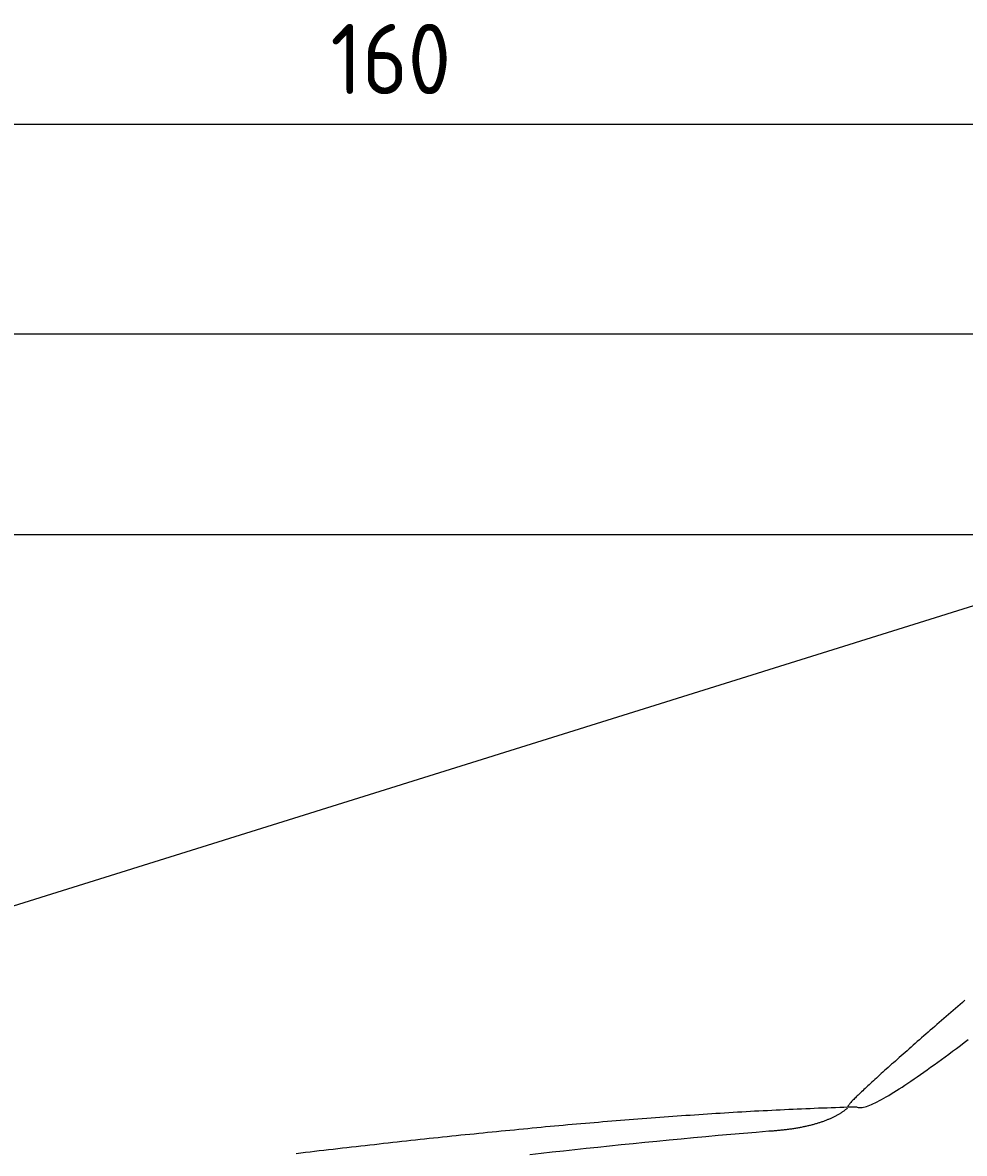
# Model space of a CAD drawing. Extents: x 562 to 7231, y 6017 to 11876.
# Tile 42 of 66: x 1500 to 2438, y 10750 to 11876. Entities that reach past the tile are written whole.
import ezdxf

# ---------------------------------------------------------------- set-up
doc = ezdxf.new("R2010")
doc.units = 0
doc.layers.get('0').update_dxf_attribs({"linetype": 'CONTINUOUS'})
doc.layers.get('DEFPOINTS').update_dxf_attribs({"linetype": 'CONTINUOUS'})
doc.layers.add('4', color=3, linetype='CONTINUOUS')
doc.layers.add('CAR', color=10, linetype='CONTINUOUS')
doc.styles.get("Standard").update_dxf_attribs({"font": 'ISOCP.SHX'})
doc.dimstyles.get("Standard").update_dxf_attribs({"dimtxt": 6, "dimasz": 10, "dimexe": 0.18, "dimexo": 0.0625, "dimgap": 2, "dimtad": 1, "dimzin": 0, "dimcen": 0.09, "dimazin": 3, "dimtfac": 1, "dimtofl": 0, "dimtmove": 0, "dimatfit": 3})

# ---------------------------------------------------------------- blocks, each defined once
blk = doc.blocks.new('PUNKT')
at = {"layer": '4', "color": 0, "linetype": 'BYBLOCK'}
blk.add_line((-0.5, 0), (-1, 0), dxfattribs=at)
at = {"layer": '4', "color": 0, "linetype": 'BYBLOCK', "const_width": 0.5}
blk.add_lwpolyline([(-0.25, 0, 1), (0.25, 0, 1)], format="xyb", close=True, dxfattribs=at)
blk = doc.blocks.new('*U24')
at = {"layer": '4', "color": 2}
blk.add_text('160', height=70, dxfattribs=at).set_placement((1806.2, 11804.6))
blk = doc.blocks.new('*D8')
at = {"layer": '4'}
for p, q in [((1072.8, 11385.9), (1072.8, 11814.6)), ((2672.8, 11385.9), (2672.8, 11814.6)), ((1112.8, 11774.6), (2632.8, 11774.6))]:
    blk.add_line(p, q, dxfattribs=at)
at = {"layer": 'DEFPOINTS', "color": 0}
for p in [(2672.8, 11774.6), (1072.8, 11365.9), (2672.8, 11365.9)]:
    blk.add_point(p, dxfattribs=at)
blk.add_blockref('*U24', (0, 0))
at = {"layer": '4', "xscale": 40, "yscale": 40, "zscale": 40, "rotation": 180}
blk.add_blockref('PUNKT', (1072.8, 11774.6), dxfattribs=at)
at = {"layer": '4', "xscale": 40, "yscale": 40, "zscale": 40}
blk.add_blockref('PUNKT', (2672.8, 11774.6), dxfattribs=at)

msp = doc.modelspace()

# ---------------------------------------------------------------- linework, layer by layer
for p, q in [((872.775, 11565.902), (6472.775, 11565.902)), ((6272.775, 11365.902), (1072.775, 11365.902)), ((1072.775, 10865.902), (2672.775, 11365.902))]:
    msp.add_line(p, q)
at = {"layer": 'CAR'}
for points in [[(2438, 10902.3, 0), (2435.64, 10900.2, 0), (2433.28, 10898.2, 0), (2430.94, 10896.2, 0), (2428.6, 10894.2, 0), (2426.27, 10892.2, 0), (2423.95, 10890.1, 0), (2421.65, 10888.1, 0), (2419.35, 10886.2, 0), (2417.06, 10884.2, 0), (2414.79, 10882.2, 0), (2412.52, 10880.2, 0), (2410.27, 10878.3, 0), (2408.04, 10876.3, 0), (2405.81, 10874.4, 0), (2403.61, 10872.5, 0), (2401.41, 10870.6, 0), (2399.23, 10868.7, 0), (2397.07, 10866.8, 0), (2394.93, 10864.9, 0), (2392.8, 10863, 0), (2390.69, 10861.2, 0), (2388.59, 10859.3, 0), (2386.52, 10857.5, 0), (2384.46, 10855.7, 0), (2382.43, 10853.9, 0), (2380.42, 10852.1, 0), (2378.42, 10850.4, 0), (2376.45, 10848.6, 0), (2374.5, 10846.9, 0), (2372.58, 10845.2, 0), (2370.68, 10843.5, 0), (2368.8, 10841.8, 0), (2366.95, 10840.2, 0), (2365.12, 10838.6, 0), (2363.33, 10837, 0), (2361.55, 10835.4, 0), (2359.81, 10833.8, 0), (2358.09, 10832.3, 0), (2356.41, 10830.8, 0), (2354.75, 10829.3, 0), (2353.12, 10827.8, 0), (2351.53, 10826.3, 0), (2349.97, 10824.9, 0), (2348.44, 10823.5, 0), (2346.94, 10822.2, 0), (2345.48, 10820.8, 0), (2344.05, 10819.5, 0), (2342.66, 10818.2, 0), (2341.3, 10817, 0), (2339.98, 10815.7, 0), (2338.7, 10814.5, 0), (2337.46, 10813.4, 0), (2336.26, 10812.2, 0), (2335.1, 10811.1, 0), (2333.98, 10810.1, 0), (2332.9, 10809, 0), (2331.86, 10808, 0), (2330.87, 10807.1, 0), (2329.92, 10806.2, 0), (2329.02, 10805.3, 0), (2328.16, 10804.4, 0), (2327.35, 10803.6, 0), (2326.59, 10802.8, 0), (2325.88, 10802.1, 0), (2325.21, 10801.4, 0), (2324.6, 10800.7, 0), (2324.03, 10800.1, 0), (2323.52, 10799.5, 0), (2323.06, 10799, 0), (2322.66, 10798.5, 0), (2322.31, 10798, 0), (2322.01, 10797.6, 0), (2321.78, 10797.3, 0), (2321.59, 10797, 0), (2321.47, 10796.7, 0), (2321.41, 10796.5, 0), (2321.4, 10796.3, 0), (2321.46, 10796.2, 0), (2321.58, 10796.1, 0)], [(2330.17, 10796.4, 0), (2330.87, 10796, 0), (2331.68, 10795.7, 0), (2332.59, 10795.6, 0), (2333.59, 10795.5, 0), (2334.7, 10795.6, 0), (2335.9, 10795.7, 0), (2337.19, 10795.9, 0), (2338.58, 10796.3, 0), (2340.07, 10796.7, 0), (2341.64, 10797.3, 0), (2343.31, 10797.9, 0), (2345.06, 10798.6, 0), (2346.91, 10799.4, 0), (2348.84, 10800.3, 0), (2350.86, 10801.3, 0), (2352.96, 10802.4, 0), (2355.15, 10803.6, 0), (2357.41, 10804.8, 0), (2359.76, 10806.2, 0), (2362.19, 10807.6, 0), (2364.7, 10809.1, 0), (2367.29, 10810.7, 0), (2369.95, 10812.4, 0), (2372.69, 10814.1, 0), (2375.51, 10815.9, 0), (2378.39, 10817.8, 0), (2381.35, 10819.8, 0), (2384.38, 10821.9, 0), (2387.48, 10824, 0), (2390.64, 10826.2, 0), (2393.88, 10828.4, 0), (2397.18, 10830.7, 0), (2400.54, 10833.1, 0), (2403.97, 10835.6, 0), (2407.46, 10838.1, 0), (2411.01, 10840.7, 0), (2414.62, 10843.3, 0), (2418.29, 10846, 0), (2422.02, 10848.7, 0), (2425.81, 10851.6, 0), (2429.65, 10854.4, 0), (2433.54, 10857.3, 0), (2437.49, 10860.3, 0), (2441.49, 10863.3, 0)], [(1771.96, 10749.9, 0), (1776.58, 10750.4, 0), (1781.2, 10751, 0), (1785.81, 10751.5, 0), (1790.42, 10752.1, 0), (1795.03, 10752.6, 0), (1799.63, 10753.1, 0), (1804.23, 10753.7, 0), (1808.82, 10754.2, 0), (1813.41, 10754.7, 0), (1818, 10755.3, 0), (1822.58, 10755.8, 0), (1827.16, 10756.3, 0), (1831.73, 10756.8, 0), (1836.3, 10757.3, 0), (1840.87, 10757.9, 0), (1845.43, 10758.4, 0), (1849.99, 10758.9, 0), (1854.55, 10759.4, 0), (1859.1, 10759.9, 0), (1863.64, 10760.4, 0), (1868.19, 10760.9, 0), (1872.73, 10761.4, 0), (1877.26, 10761.9, 0), (1881.79, 10762.4, 0), (1886.32, 10762.9, 0), (1890.84, 10763.4, 0), (1895.36, 10763.9, 0), (1899.88, 10764.4, 0), (1904.39, 10764.9, 0), (1908.9, 10765.3, 0), (1913.41, 10765.8, 0), (1917.91, 10766.3, 0), (1922.41, 10766.8, 0), (1926.9, 10767.2, 0), (1931.39, 10767.7, 0), (1935.88, 10768.2, 0), (1940.36, 10768.6, 0), (1944.84, 10769.1, 0), (1949.31, 10769.5, 0), (1953.79, 10770, 0), (1958.25, 10770.5, 0), (1962.72, 10770.9, 0), (1967.18, 10771.3, 0), (1971.64, 10771.8, 0), (1976.09, 10772.2, 0), (1980.54, 10772.7, 0), (1984.99, 10773.1, 0), (1989.43, 10773.5, 0), (1993.87, 10774, 0), (1998.31, 10774.4, 0), (2002.74, 10774.8, 0), (2007.17, 10775.2, 0), (2011.59, 10775.6, 0), (2016.02, 10776.1, 0), (2020.43, 10776.5, 0), (2024.85, 10776.9, 0), (2029.26, 10777.3, 0), (2033.67, 10777.7, 0), (2038.07, 10778.1, 0), (2042.48, 10778.5, 0), (2046.87, 10778.9, 0), (2051.27, 10779.2, 0), (2055.66, 10779.6, 0), (2060.05, 10780, 0), (2064.43, 10780.4, 0), (2068.81, 10780.8, 0), (2073.19, 10781.1, 0), (2077.56, 10781.5, 0), (2081.94, 10781.9, 0), (2086.3, 10782.2, 0), (2090.67, 10782.6, 0), (2095.03, 10782.9, 0), (2099.39, 10783.3, 0), (2103.74, 10783.6, 0), (2108.09, 10784, 0), (2112.44, 10784.3, 0), (2116.79, 10784.7, 0), (2121.13, 10785, 0), (2125.47, 10785.3, 0), (2129.8, 10785.6, 0), (2134.13, 10786, 0), (2138.46, 10786.3, 0), (2142.79, 10786.6, 0), (2147.11, 10786.9, 0), (2151.43, 10787.2, 0), (2155.75, 10787.5, 0), (2160.06, 10787.8, 0), (2164.37, 10788.1, 0), (2168.68, 10788.4, 0), (2172.98, 10788.7, 0), (2177.28, 10789, 0), (2181.58, 10789.3, 0), (2185.88, 10789.5, 0), (2190.17, 10789.8, 0), (2194.46, 10790.1, 0), (2198.74, 10790.3, 0), (2203.03, 10790.6, 0), (2207.31, 10790.8, 0), (2211.58, 10791.1, 0), (2215.86, 10791.3, 0), (2220.13, 10791.6, 0), (2224.39, 10791.8, 0), (2228.66, 10792.1, 0), (2232.92, 10792.3, 0), (2237.18, 10792.5, 0), (2241.44, 10792.7, 0), (2245.69, 10793, 0), (2249.94, 10793.2, 0), (2254.19, 10793.4, 0), (2258.43, 10793.6, 0), (2262.68, 10793.8, 0), (2266.91, 10794, 0), (2271.15, 10794.2, 0), (2275.38, 10794.4, 0), (2279.61, 10794.5, 0), (2283.84, 10794.7, 0), (2288.07, 10794.9, 0), (2292.29, 10795.1, 0), (2296.51, 10795.2, 0), (2300.73, 10795.4, 0), (2304.94, 10795.6, 0), (2309.15, 10795.7, 0), (2313.36, 10795.9, 0), (2317.57, 10796, 0), (2321.77, 10796.1, 0), (2325.97, 10796.3, 0), (2330.17, 10796.4, 0)], [(2242.89, 10772.2, 0), (2244.04, 10772.3, 0), (2245.19, 10772.4, 0), (2246.33, 10772.4, 0), (2247.46, 10772.5, 0), (2248.59, 10772.6, 0), (2249.71, 10772.7, 0), (2250.82, 10772.8, 0), (2251.92, 10772.9, 0), (2253.02, 10773, 0), (2254.11, 10773.1, 0), (2255.2, 10773.2, 0), (2256.27, 10773.3, 0), (2257.34, 10773.4, 0), (2258.41, 10773.6, 0), (2259.46, 10773.7, 0), (2260.51, 10773.8, 0), (2261.55, 10773.9, 0), (2262.59, 10774.1, 0), (2263.62, 10774.2, 0), (2264.64, 10774.3, 0), (2265.65, 10774.5, 0), (2266.66, 10774.6, 0), (2267.66, 10774.8, 0), (2268.65, 10774.9, 0), (2269.64, 10775.1, 0), (2270.62, 10775.3, 0), (2271.59, 10775.4, 0), (2272.55, 10775.6, 0), (2273.51, 10775.8, 0), (2274.46, 10775.9, 0), (2275.41, 10776.1, 0), (2276.34, 10776.3, 0), (2277.27, 10776.5, 0), (2278.2, 10776.7, 0), (2279.11, 10776.9, 0), (2280.02, 10777.1, 0), (2280.92, 10777.3, 0), (2281.82, 10777.5, 0), (2282.71, 10777.7, 0), (2283.59, 10777.9, 0), (2284.46, 10778.1, 0), (2285.33, 10778.3, 0), (2286.19, 10778.6, 0), (2287.04, 10778.8, 0), (2287.89, 10779, 0), (2288.73, 10779.3, 0), (2289.56, 10779.5, 0), (2290.39, 10779.7, 0), (2291.21, 10780, 0), (2292.02, 10780.2, 0), (2292.82, 10780.5, 0), (2293.62, 10780.7, 0), (2294.41, 10781, 0), (2295.19, 10781.3, 0), (2295.97, 10781.5, 0), (2296.74, 10781.8, 0), (2297.5, 10782.1, 0), (2298.26, 10782.3, 0), (2299.01, 10782.6, 0), (2299.75, 10782.9, 0), (2300.48, 10783.2, 0), (2301.21, 10783.5, 0), (2301.93, 10783.8, 0), (2302.64, 10784.1, 0), (2303.35, 10784.4, 0), (2304.05, 10784.7, 0), (2304.74, 10785, 0), (2305.43, 10785.3, 0), (2306.11, 10785.6, 0), (2306.78, 10785.9, 0), (2307.44, 10786.3, 0), (2308.1, 10786.6, 0), (2308.75, 10786.9, 0), (2309.4, 10787.3, 0), (2310.03, 10787.6, 0), (2310.66, 10787.9, 0), (2311.28, 10788.3, 0), (2311.9, 10788.6, 0), (2312.51, 10789, 0), (2313.11, 10789.3, 0), (2313.71, 10789.7, 0), (2314.29, 10790.1, 0), (2314.87, 10790.4, 0), (2315.45, 10790.8, 0), (2316.02, 10791.2, 0), (2316.58, 10791.6, 0), (2317.13, 10791.9, 0), (2317.67, 10792.3, 0), (2318.21, 10792.7, 0), (2318.74, 10793.1, 0), (2319.27, 10793.5, 0), (2319.79, 10793.9, 0), (2320.3, 10794.3, 0), (2320.8, 10794.7, 0), (2321.3, 10795.1, 0)], [(2004.9, 10748.7, 0), (2015.94, 10750, 0), (2027.08, 10751.3, 0), (2038.3, 10752.5, 0), (2049.62, 10753.8, 0), (2061.02, 10755, 0), (2072.52, 10756.2, 0), (2084.1, 10757.4, 0), (2095.77, 10758.6, 0), (2107.54, 10759.8, 0), (2119.39, 10761, 0), (2131.34, 10762.2, 0), (2143.37, 10763.3, 0), (2155.5, 10764.5, 0), (2167.71, 10765.6, 0), (2180.02, 10766.8, 0), (2192.41, 10767.9, 0), (2204.9, 10769, 0), (2217.47, 10770.1, 0), (2230.14, 10771.1, 0), (2242.89, 10772.2, 0)]]:
    msp.add_polyline3d(points, dxfattribs=at)

# ---------------------------------------------------------------- dimensions: what is measured, and where the dimension line sits
at = {"layer": '4'}
dim = msp.add_linear_dim(base=(2672.775, 11774.585), p1=(1072.775, 11365.902), p2=(2672.775, 11365.902), dimstyle='Standard', dxfattribs=at)
dim.commit()
dim.dimension.update_dxf_attribs({"geometry": '*D8', "text_midpoint": (1872.775, 11839.585)})

doc.saveas('drawing.dxf')
